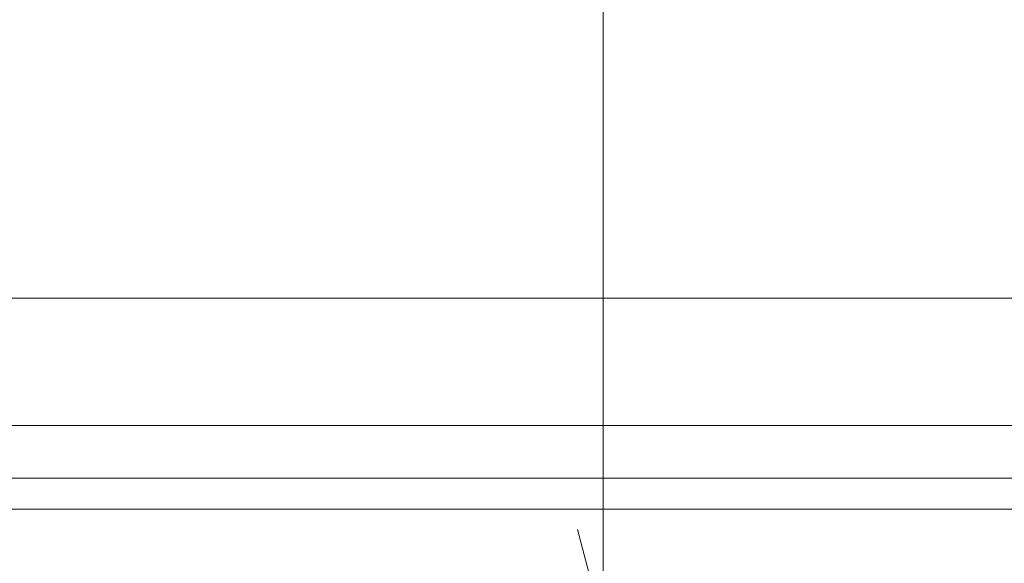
# Model space of a CAD drawing. Header units: millimetres. Extents: x 5450 to 1919026, y -34905 to 130825.
# Tile 64 of 154: x 78205 to 81381, y 111671 to 113423. Entities that reach past the tile are written whole.
import ezdxf
from ezdxf.enums import TextEntityAlignment as Align

# ---------------------------------------------------------------- set-up
doc = ezdxf.new("R2010")
doc.units = ezdxf.units.MM
doc.layers.add('A99_N_koty-vysk', color=160, linetype='Continuous', lineweight=5)
doc.layers.add('A99_S_kce-pohl', color=7, linetype='Continuous', lineweight=5)
doc.styles.add('A99_kota', font='isocpeur.ttf', dxfattribs={"height": 2})

# ---------------------------------------------------------------- blocks, each defined once
blk = doc.blocks.new('*U20')
at = {"color": 0, "linetype": 'ByBlock'}
for p, q in [((5.7, -4), (5.7, -14.35)), ((5.7, -14.35), (5.286, -12.805))]:
    blk.add_line(p, q, dxfattribs=at)
blk.add_lwpolyline([(0, -4), (11.4, -4), (11.4, 0), (0, 0)], close=True, dxfattribs=at)
at = {"color": 0, "linetype": 'ByBlock', "style": 'A99_kota'}
for tag, p in [('VYSKA', (5.7, -2.241)), ('VYSKA_POPIS1', (5.7, -6.041)), ('VYSKA_POPIS2', (5.9, -9.541)), ('VYSKA_POPIS3', (5.9, -13.041))]:
    blk.add_attdef(tag, text='', height=2, dxfattribs=at).set_placement(p, align=Align.MIDDLE)

msp = doc.modelspace()

# ---------------------------------------------------------------- linework, layer by layer
at = {"layer": 'A99_S_kce-pohl', "linetype": 'Continuous', "ltscale": 25}
for p, q in [((73787.3, 112525.1), (206227.3, 112525.1)), ((73787.3, 112115.1), (206227.3, 112115.1))]:
    msp.add_line(p, q, dxfattribs=at)
msp.add_lwpolyline([(73647.3, 111945), (206227.3, 111945), (206227.3, 111845), (73647.3, 111845)], close=True, dxfattribs=at)

# ---------------------------------------------------------------- block references
at = {"layer": 'A99_N_koty-vysk', "xscale": 200, "yscale": 200, "zscale": 200}
msp.add_blockref('*U20', (78947.3, 114340), dxfattribs=at).add_auto_attribs({'VYSKA': '+13,400'})

doc.saveas('drawing.dxf')
